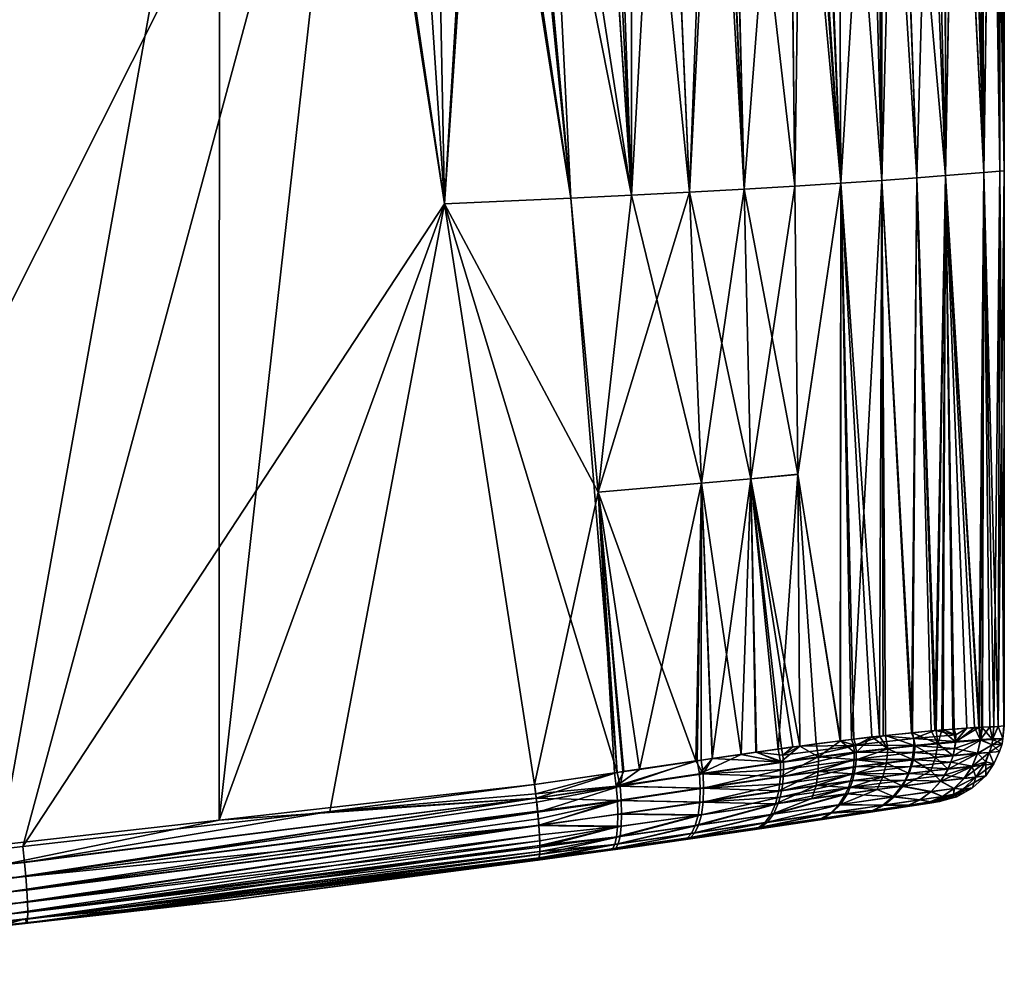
# Model space of a CAD drawing. Extents: x -0.094 to 0.094, y -0.18 to -0.001.
# Tile 253 of 256: x 0.068 to 0.094, y -0.053 to -0.028. Entities that reach past the tile are written whole.
import ezdxf

# ---------------------------------------------------------------- set-up
doc = ezdxf.new("R2010")
doc.units = 0
doc.layers.add('mesh', color=7, linetype='CONTINUOUS')

msp = doc.modelspace()

# ---------------------------------------------------------------- meshes
at = {"layer": 'mesh'}
mesh = msp.add_polyface(dxfattribs=at)
corners = [(0.050625, -0.017669, 0.022711), (0.027395, -0.027569, 0.023719), (0.048432, -0.017669, 0.022797), (0.029689, -0.033972, 0.023646), (0.02869, -0.03063, 0.023678), (0.050623, -0.05148, 0.022677), (0.030376, -0.038071, 0.023623), (0.039463, -0.052211, -0.018786), (0.046936, -0.017669, -0.018534), (0.038002, -0.017669, -0.018852), (0.053088, -0.051319, -0.018192), (0.053515, -0.051271, -0.01816), (0.067485, -0.049695, -0.017112), (0.073228, -0.017669, -0.016723), (0.065128, -0.016669, -0.007684), (0.062909, -0.016669, -0.004793), (0.046884, -0.016669, -0.017535), (0.048209, -0.016669, 0.021843), (0.065128, -0.016669, 0.012061), (0.04838, -0.016669, 0.021831), (0.019704, -0.016669, 0.02292), (0.062909, -0.016669, 0.00917), (0.061514, -0.016669, 0.005802), (0.017121, -0.016669, 0.023181), (0.016526, -0.016669, 0.023241), (0.061038, -0.016669, 0.002189), (0, -0.016669, -0.018774), (0.061514, -0.016669, -0.001425), (0.01705, -0.016669, -0.018597), (0.019709, -0.016696, 0.023152), (0.048396, -0.016715, 0.022132), (0.048405, -0.016784, 0.022299), (0.048433, -0.017495, 0.022817), (0.076705, -0.016791, 0.020322), (0.048413, -0.016885, 0.022453), (0.048387, -0.016677, 0.021958), (0.019725, -0.017436, 0.023885), (0.04843, -0.017325, 0.022771), (0.046935, -0.017487, -0.018517), (0.046927, -0.017122, -0.018371), (0.017066, -0.017125, -0.019429), (0.046932, -0.017301, -0.018464), (0.076745, -0.017309, -0.016413), (0.060317, -0.001169, -0.000875), (0.06, -0.001492, -0.000941), (0.06, -0.002169, -0.003379), (0.060317, -0.001169, 0.005252), (0.06, -0.001492, 0.005318), (0.06, -0.001169, 0.002189), (0.06, -0.002169, 0.007756), (0.060317, -0.016169, -0.000875), (0.06, -0.015846, -0.000941), (0.06, -0.016169, 0.002189), (0.06, -0.01583, 0.005397), (0.06, -0.015169, 0.007756), (0.06, -0.015169, -0.003379), (0.076751, -0.017669, 0.020857), (0.060159, -0.050649, 0.022123), (0.009689, -0.016675, 0.025426), (0.076676, -0.016677, 0.019986), (0.076696, -0.016732, 0.02021), (0.076736, -0.017122, 0.020686), (0.048426, -0.017151, 0.022687), (0.04842, -0.016998, 0.022574), (0.076729, -0.017006, 0.020607), (0.076745, -0.017328, 0.02079), (0.019707, -0.016684, 0.023044), (0.019717, -0.01689, 0.023537), (0.01972, -0.016986, 0.023641), (0.019726, -0.017537, 0.023911), (0.076726, -0.016965, -0.016185), (0.046921, -0.016962, -0.018241), (0.046912, -0.016832, -0.018082), (0.046903, -0.016739, -0.017903), (0.076681, -0.016689, -0.015657), (0.046893, -0.016686, -0.017717), (0.076704, -0.016777, -0.015935), (0.017061, -0.016837, -0.019141), (0.017057, -0.016744, -0.018963), (0.017069, -0.017487, -0.019576), (0.017054, -0.016689, -0.018778), (0.017064, -0.016966, -0.019299), (0.076736, -0.017095, -0.0163)]
mesh.append_faces([[corners[k] for k in face] for face in [(0, 1, 2, 2), (3, 4, 0, 0), (5, 6, 0, 0), (7, 8, 9, 9), (10, 11, 8, 8), (12, 13, 8, 8), (14, 15, 16, 16), (17, 18, 19, 19), (20, 21, 17, 17), (20, 22, 21, 21), (23, 24, 22, 22), (25, 26, 27, 27), (27, 16, 15, 15), (27, 28, 16, 16), (29, 30, 31, 31), (2, 32, 0, 0), (33, 34, 31, 31), (19, 35, 17, 17), (32, 36, 37, 37), (38, 9, 8, 8), (39, 40, 41, 41), (38, 42, 41, 41), (43, 44, 45, 45), (46, 47, 48, 48), (46, 49, 47, 47), (50, 51, 52, 52), (47, 53, 48, 48), (47, 54, 53, 53), (49, 54, 47, 47), (44, 55, 45, 45), (44, 51, 55, 55), (48, 51, 44, 44), (48, 52, 51, 51), (53, 52, 48, 48), (56, 57, 0, 0), (22, 58, 25, 25), (59, 30, 35, 35), (60, 31, 30, 30), (61, 62, 63, 63), (34, 64, 63, 63), (65, 32, 37, 37), (19, 59, 35, 35), (66, 35, 30, 30), (66, 17, 35, 35), (34, 67, 31, 31), (63, 67, 34, 34), (62, 68, 63, 63), (61, 37, 62, 62), (2, 69, 32, 32), (70, 71, 39, 39), (71, 70, 72, 72), (73, 74, 75, 75), (72, 76, 73, 73), (72, 77, 71, 71), (73, 77, 72, 72), (75, 78, 73, 73), (79, 38, 41, 41), (80, 75, 16, 16), (71, 81, 39, 39), (41, 82, 39, 39)]])
mesh = msp.add_polyface(dxfattribs=at)
corners = [(0.073224, -0.049048, -0.016682), (0.076751, -0.017669, -0.01648), (0.073228, -0.017669, -0.016723), (0.079116, -0.032945, -0.016271), (0.076714, -0.016843, 0.020423), (0.048413, -0.016885, 0.022453), (0.076705, -0.016791, 0.020322), (0.046935, -0.017487, -0.018517), (0.046936, -0.017669, -0.018534), (0.07686, -0.017669, -0.016469), (0.078815, -0.01766, -0.016178), (0.080023, -0.01765, -0.015837), (0.080035, -0.016823, 0.019793), (0.080078, -0.016949, 0.019947), (0.080033, -0.017477, -0.015874), (0.07833, -0.017488, -0.016252), (0.078321, -0.017301, -0.016199), (0.080019, -0.017291, -0.01582), (0.078305, -0.01712, -0.016107), (0.079116, -0.032946, 0.020649), (0.068085, -0.049744, 0.021521), (0.076751, -0.017669, 0.020857), (0.048433, -0.017495, 0.022817), (0.076749, -0.017496, 0.020837), (0.050625, -0.017669, 0.022711), (0.076696, -0.016732, 0.02021), (0.048396, -0.016715, 0.022132), (0.076676, -0.016677, 0.019986), (0.048405, -0.016784, 0.022299), (0.04842, -0.016998, 0.022574), (0.076729, -0.017006, 0.020607), (0.076736, -0.017122, 0.020686), (0.076745, -0.017328, 0.02079), (0.04843, -0.017325, 0.022771), (0.078104, -0.017658, 0.020691), (0.08015, -0.017643, 0.020202), (0.046903, -0.016739, -0.017903), (0.076704, -0.016777, -0.015935), (0.076681, -0.016689, -0.015657), (0.076726, -0.016965, -0.016185), (0.046912, -0.016832, -0.018082), (0.07675, -0.017537, -0.016471), (0.046884, -0.016669, -0.017535), (0.046893, -0.016686, -0.017717), (0.046927, -0.017122, -0.018371), (0.076736, -0.017095, -0.0163), (0.046932, -0.017301, -0.018464), (0.076745, -0.017309, -0.016413), (0.080154, -0.017463, 0.020222), (0.080113, -0.017104, 0.020074), (0.080139, -0.017279, 0.020166), (0.079987, -0.016734, 0.019621), (0.079937, -0.016684, 0.019443), (0.079355, -0.016669, -0.015039), (0.079823, -0.016684, -0.015094), (0.079872, -0.016736, -0.015274), (0.07996, -0.016955, -0.015603), (0.079994, -0.017113, -0.015729), (0.079918, -0.016827, -0.015448)]
mesh.append_faces([[corners[k] for k in face] for face in [(0, 1, 2, 2), (3, 1, 0, 0), (4, 5, 6, 6), (7, 8, 2, 2), (9, 1, 3, 3), (3, 10, 9, 9), (3, 11, 10, 10), (12, 4, 6, 6), (12, 13, 4, 4), (14, 15, 10, 10), (14, 16, 15, 15), (17, 18, 16, 16), (19, 20, 21, 21), (22, 23, 21, 21), (24, 22, 21, 21), (25, 26, 27, 27), (6, 28, 25, 25), (29, 30, 31, 31), (4, 30, 5, 5), (23, 22, 32, 32), (31, 32, 33, 33), (19, 21, 34, 34), (35, 19, 34, 34), (36, 37, 38, 38), (39, 37, 40, 40), (2, 1, 41, 41), (42, 43, 38, 38), (44, 45, 39, 39), (46, 47, 45, 45), (7, 41, 47, 47), (2, 41, 7, 7), (13, 30, 4, 4), (34, 21, 35, 35), (21, 23, 35, 35), (48, 32, 31, 31), (23, 32, 48, 48), (49, 31, 30, 30), (50, 48, 31, 31), (49, 30, 13, 13), (12, 6, 25, 25), (51, 12, 25, 25), (52, 25, 27, 27), (52, 51, 25, 25), (41, 1, 9, 9), (53, 38, 54, 54), (38, 37, 55, 55), (56, 37, 39, 39), (39, 45, 18, 18), (45, 16, 18, 18), (47, 16, 45, 45), (16, 41, 15, 15), (47, 41, 16, 16), (54, 38, 55, 55), (10, 41, 9, 9), (10, 15, 41, 41), (57, 39, 18, 18), (56, 39, 57, 57), (58, 37, 56, 56), (58, 55, 37, 37)]])
mesh = msp.add_polyface(dxfattribs=at)
corners = [(0.083128, -0.040475, 0.020056), (0.079116, -0.032946, 0.020649), (0.082418, -0.032796, 0.020032), (0.081465, -0.048119, 0.020441), (0.081013, -0.017636, 0.019972), (0.083008, -0.017623, 0.019158), (0.084002, -0.032719, 0.01948), (0.080878, -0.017637, 0.020027), (0.084002, -0.032718, -0.015103), (0.081661, -0.017635, -0.015375), (0.082418, -0.032795, -0.015655), (0.083001, -0.017625, -0.014768), (0.080023, -0.01765, -0.015837), (0.079116, -0.032945, -0.016271), (0.081005, -0.017641, -0.01556), (0.08363, -0.047803, -0.015596), (0.083128, -0.040475, -0.015679), (0.079937, -0.016684, 0.019443), (0.083031, -0.016683, 0.01826), (0.083111, -0.016733, 0.018423), (0.083189, -0.016819, 0.018581), (0.080035, -0.016823, 0.019793), (0.079987, -0.016734, 0.019621), (0.08326, -0.016941, 0.018724), (0.080078, -0.016949, 0.019947), (0.078815, -0.01766, -0.016178), (0.080033, -0.017477, -0.015874), (0.081689, -0.017463, -0.015342), (0.08328, -0.017623, -0.014641), (0.083287, -0.017452, -0.014657), (0.079823, -0.016684, -0.015094), (0.083015, -0.016734, -0.014097), (0.082934, -0.016684, -0.013932), (0.079872, -0.016736, -0.015274), (0.083092, -0.016822, -0.014256), (0.081669, -0.01728, -0.015288), (0.083261, -0.017271, -0.014604), (0.081636, -0.017105, -0.015199), (0.079994, -0.017113, -0.015729), (0.07996, -0.016955, -0.015603), (0.080019, -0.017291, -0.01582), (0.078321, -0.017301, -0.016199), (0.078305, -0.01712, -0.016107), (0.083219, -0.017099, -0.014518), (0.083162, -0.016945, -0.0144), (0.079918, -0.016827, -0.015448), (0.08015, -0.017643, 0.020202), (0.083458, -0.01762, 0.018975), (0.076749, -0.017496, 0.020837), (0.080154, -0.017463, 0.020222), (0.080139, -0.017279, 0.020166), (0.076736, -0.017122, 0.020686), (0.080113, -0.017104, 0.020074), (0.083387, -0.017444, 0.018983), (0.083361, -0.017264, 0.018929), (0.083318, -0.017093, 0.018842)]
mesh.append_faces([[corners[k] for k in face] for face in [(0, 1, 2, 2), (0, 3, 1, 1), (4, 5, 6, 6), (2, 6, 0, 0), (2, 4, 6, 6), (7, 4, 2, 2), (8, 9, 10, 10), (8, 11, 9, 9), (10, 12, 13, 13), (10, 14, 12, 12), (9, 14, 10, 10), (15, 10, 13, 13), (16, 8, 10, 10), (17, 18, 19, 19), (20, 21, 22, 22), (20, 23, 21, 21), (23, 24, 21, 21), (19, 22, 17, 17), (19, 20, 22, 22), (25, 12, 26, 26), (14, 9, 27, 27), (11, 28, 29, 29), (30, 31, 32, 32), (31, 33, 34, 34), (30, 33, 31, 31), (35, 36, 37, 37), (35, 29, 36, 36), (27, 29, 35, 35), (27, 11, 29, 29), (9, 11, 27, 27), (38, 37, 39, 39), (38, 35, 37, 37), (40, 35, 38, 38), (40, 27, 35, 35), (26, 27, 40, 40), (26, 14, 27, 27), (12, 14, 26, 26), (40, 41, 26, 26), (38, 42, 40, 40), (43, 37, 36, 36), (44, 37, 43, 43), (44, 39, 37, 37), (45, 39, 44, 44), (45, 34, 33, 33), (44, 34, 45, 45), (2, 46, 7, 7), (2, 1, 46, 46), (47, 4, 7, 7), (47, 5, 4, 4), (46, 48, 49, 49), (50, 51, 52, 52), (46, 47, 7, 7), (49, 47, 46, 46), (49, 53, 47, 47), (50, 53, 49, 49), (50, 54, 53, 53), (52, 54, 50, 50), (23, 52, 24, 24), (55, 52, 23, 23), (55, 54, 52, 52)]])
mesh = msp.add_polyface(dxfattribs=at)
corners = [(0.088273, -0.032482, 0.016915), (0.086946, -0.032562, 0.017916), (0.086568, -0.017606, 0.016964), (0.085517, -0.032641, 0.018773), (0.086086, -0.017608, 0.017381), (0.084856, -0.017614, 0.018127), (0.084002, -0.032719, 0.01948), (0.08948, -0.032404, 0.015778), (0.088879, -0.017602, 0.014831), (0.089406, -0.017602, 0.014197), (0.088483, -0.017601, 0.015309), (0.088098, -0.017602, 0.015642), (0.088349, -0.040013, 0.017545), (0.087123, -0.04013, 0.018381), (0.085834, -0.040246, 0.019072), (0.083128, -0.040475, 0.020056), (0.08948, -0.032403, -0.011401), (0.088835, -0.017602, -0.010506), (0.088396, -0.017602, -0.011021), (0.089415, -0.017602, -0.009826), (0.086946, -0.03256, -0.013539), (0.088106, -0.017602, -0.011273), (0.086581, -0.017607, -0.012602), (0.088273, -0.032481, -0.012538), (0.084011, -0.017618, -0.01431), (0.085517, -0.03264, -0.014396), (0.084864, -0.017614, -0.013765), (0.084002, -0.032718, -0.015103), (0.08328, -0.017623, -0.014641), (0.083001, -0.017625, -0.014768), (0.088349, -0.040012, -0.013168), (0.089455, -0.046982, -0.012857), (0.085834, -0.040246, -0.014695), (0.083128, -0.040475, -0.015679), (0.087123, -0.040129, -0.014003), (0.088889, -0.017426, 0.014838), (0.08482, -0.017445, -0.013818), (0.083287, -0.017452, -0.014657), (0.088844, -0.017434, -0.010513), (0.086268, -0.017439, -0.012839), (0.086325, -0.017607, 0.017175), (0.083458, -0.01762, 0.018975), (0.083008, -0.017623, 0.019158), (0.086306, -0.017607, -0.012842), (0.086324, -0.017431, 0.017172), (0.083387, -0.017444, 0.018983)]
mesh.append_faces([[corners[k] for k in face] for face in [(0, 1, 2, 2), (3, 4, 1, 1), (3, 5, 4, 4), (6, 5, 3, 3), (7, 8, 9, 9), (7, 10, 8, 8), (0, 10, 7, 7), (0, 11, 10, 10), (2, 11, 0, 0), (12, 0, 7, 7), (13, 0, 12, 12), (13, 1, 0, 0), (14, 1, 13, 13), (14, 3, 1, 1), (15, 3, 14, 14), (15, 6, 3, 3), (16, 17, 18, 18), (16, 19, 17, 17), (20, 21, 22, 22), (23, 21, 20, 20), (24, 25, 26, 26), (24, 27, 25, 25), (28, 27, 24, 24), (28, 29, 27, 27), (30, 31, 16, 16), (32, 27, 33, 33), (32, 25, 27, 27), (34, 25, 32, 32), (34, 20, 25, 25), (30, 20, 34, 34), (30, 23, 20, 20), (16, 23, 30, 30), (16, 21, 23, 23), (18, 21, 16, 16), (10, 35, 8, 8), (10, 11, 35, 35), (35, 9, 8, 8), (36, 24, 26, 26), (37, 24, 36, 36), (37, 28, 24, 24), (38, 18, 17, 17), (38, 21, 18, 18), (39, 22, 21, 21), (17, 19, 38, 38), (1, 40, 2, 2), (1, 4, 40, 40), (6, 41, 5, 5), (42, 41, 6, 6), (20, 22, 43, 43), (43, 25, 20, 20), (26, 25, 43, 43), (40, 44, 2, 2), (40, 4, 5, 5), (41, 40, 5, 5), (45, 40, 41, 41), (45, 44, 40, 40), (11, 2, 44, 44), (36, 26, 43, 43), (43, 22, 39, 39), (39, 36, 43, 43)]])
mesh = msp.add_polyface(dxfattribs=at)
corners = [(0.093479, -0.046609, 0.008541), (0.093215, -0.032123, 0.008576), (0.093633, -0.032092, 0.005381), (0.093085, -0.046627, 0.010749), (0.092216, -0.032204, 0.01168), (0.08948, -0.032404, 0.015778), (0.090387, -0.017603, 0.013013), (0.090549, -0.03233, 0.014517), (0.089406, -0.017602, 0.014197), (0.091465, -0.032263, 0.013144), (0.091871, -0.017612, 0.010497), (0.090942, -0.017606, 0.012073), (0.09056, -0.017604, 0.012721), (0.092866, -0.01763, 0.008011), (0.093023, -0.017636, 0.00733), (0.092483, -0.017623, 0.008966), (0.092204, -0.017618, 0.009665), (0.093531, -0.017655, 0.005142), (0.093621, -0.017661, 0.003926), (0.093415, -0.017651, 0.005644), (0.093149, -0.017641, 0.00679), (0.092216, -0.032203, -0.007303), (0.092191, -0.017618, -0.005282), (0.091657, -0.01761, -0.006545), (0.093145, -0.017641, -0.002411), (0.092789, -0.017627, -0.003867), (0.093215, -0.032122, -0.004199), (0.090549, -0.032329, -0.010139), (0.089415, -0.017602, -0.009826), (0.08948, -0.032403, -0.011401), (0.090164, -0.017602, -0.008947), (0.090545, -0.017604, -0.008334), (0.091465, -0.032261, -0.008767), (0.091969, -0.046709, -0.009648), (0.093099, -0.046626, -0.006355), (0.093592, -0.0466, -0.002064), (0.093633, -0.032091, -0.001004), (0.091808, -0.017435, 0.010566), (0.092503, -0.017444, 0.008975), (0.093042, -0.017456, 0.007335), (0.093657, -0.017481, 0.003929), (0.093426, -0.01747, 0.005649), (0.088844, -0.017434, -0.010513), (0.09375, -0.032083, 0.002189), (0.09375, -0.017669, 0.002189), (0.093589, -0.046601, 0.006442), (0.093501, -0.017654, -0.000957), (0.093425, -0.017651, -0.001266), (0.092474, -0.017623, -0.004613), (0.090922, -0.017606, -0.007728), (0.093738, -0.04659, 0.000669), (0.093731, -0.017494, 0.002189), (0.093429, -0.017478, -0.001269), (0.092496, -0.017452, -0.004623)]
mesh.append_faces([[corners[k] for k in face] for face in [(0, 1, 2, 2), (1, 3, 4, 4), (5, 6, 7, 7), (8, 6, 5, 5), (9, 10, 4, 4), (9, 11, 10, 10), (7, 11, 9, 9), (7, 12, 11, 11), (6, 12, 7, 7), (1, 13, 14, 14), (1, 15, 13, 13), (4, 15, 1, 1), (4, 16, 15, 15), (10, 16, 4, 4), (2, 17, 18, 18), (2, 19, 17, 17), (1, 19, 2, 2), (1, 20, 19, 19), (14, 20, 1, 1), (21, 22, 23, 23), (24, 25, 26, 26), (27, 28, 29, 29), (27, 30, 28, 28), (31, 30, 27, 27), (27, 32, 31, 31), (32, 33, 21, 21), (21, 34, 26, 26), (35, 36, 26, 26), (37, 10, 11, 11), (37, 16, 10, 10), (38, 15, 16, 16), (39, 14, 13, 13), (39, 20, 14, 14), (17, 40, 18, 18), (19, 41, 17, 17), (42, 30, 31, 31), (42, 28, 30, 30), (43, 18, 44, 44), (43, 2, 18, 18), (43, 45, 2, 2), (46, 43, 44, 44), (46, 36, 43, 43), (47, 36, 46, 46), (47, 26, 36, 36), (24, 26, 47, 47), (21, 48, 22, 22), (26, 48, 21, 21), (26, 25, 48, 48), (49, 21, 23, 23), (49, 32, 21, 21), (31, 32, 49, 49), (50, 43, 36, 36), (18, 51, 44, 44), (49, 23, 22, 22), (25, 24, 48, 48), (46, 52, 47, 47), (44, 52, 46, 46), (24, 47, 48, 48), (48, 49, 22, 22), (53, 49, 48, 48)]])
mesh = msp.add_polyface(dxfattribs=at)
corners = [(0.079116, -0.032946, 0.020649), (0.076117, -0.048827, 0.020911), (0.068085, -0.049744, 0.021521), (0.081465, -0.048119, 0.020441), (0.081497, -0.048363, 0.020423), (0.068132, -0.050156, 0.02152), (0.060159, -0.050649, 0.022123), (0.081556, -0.0501, -0.014072), (0.083427, -0.049839, 0.018121), (0.083512, -0.049827, -0.013721), (0.081556, -0.0501, 0.01845), (0.073224, -0.049048, -0.016682), (0.081465, -0.048119, -0.016064), (0.079116, -0.032945, -0.016271), (0.073228, -0.017669, -0.016723), (0.067485, -0.049695, -0.017112), (0.083554, -0.047819, 0.020092), (0.083128, -0.040475, 0.020056), (0.083602, -0.048164, 0.020097), (0.08159, -0.050041, 0.018912), (0.083562, -0.049684, 0.018883), (0.083502, -0.049799, 0.018516), (0.081607, -0.049871, 0.019358), (0.083608, -0.04949, 0.019237), (0.06755, -0.050223, -0.017187), (0.08363, -0.047803, -0.015596), (0.076751, -0.017669, 0.020857), (0.081509, -0.048475, 0.020394), (0.068166, -0.050524, 0.021411), (0.081548, -0.048815, 0.020306), (0.081581, -0.049189, 0.020108), (0.081605, -0.04959, 0.019766), (0.068209, -0.051196, 0.020966), (0.081606, -0.049757, 0.019524), (0.068214, -0.051454, 0.020648), (0.081582, -0.050054, 0.018809), (0.083637, -0.049224, 0.019552), (0.083645, -0.048899, 0.019809), (0.083632, -0.048538, 0.019992), (0.0816, -0.049944, 0.019167), (0.08151, -0.048476, -0.016017), (0.081523, -0.048579, -0.016004), (0.067584, -0.050591, -0.017078), (0.081549, -0.04884, -0.015905), (0.067632, -0.051521, -0.016315), (0.081608, -0.049714, -0.015235), (0.081598, -0.049436, -0.015544), (0.06761, -0.050946, -0.016892), (0.081567, -0.049016, -0.015838), (0.08158, -0.049187, -0.015718), (0.083732, -0.049213, -0.015155), (0.081578, -0.050076, -0.014358), (0.083592, -0.049785, -0.01413), (0.083731, -0.048534, -0.015592), (0.083654, -0.049669, -0.014493), (0.083702, -0.048164, -0.015699), (0.081602, -0.04995, -0.014812), (0.083702, -0.049477, -0.014842)]
mesh.append_faces([[corners[k] for k in face] for face in [(0, 1, 2, 2), (3, 1, 0, 0), (3, 4, 1, 1), (2, 1, 5, 5), (6, 2, 5, 5), (7, 8, 9, 9), (7, 10, 8, 8), (11, 12, 13, 13), (11, 14, 15, 15), (16, 3, 17, 17), (4, 16, 18, 18), (3, 16, 4, 4), (19, 20, 21, 21), (20, 22, 23, 23), (24, 11, 15, 15), (25, 13, 12, 12), (26, 2, 6, 6), (1, 4, 27, 27), (28, 29, 30, 30), (28, 27, 29, 29), (5, 27, 28, 28), (5, 1, 27, 27), (31, 32, 30, 30), (33, 34, 31, 31), (35, 8, 10, 10), (35, 21, 8, 8), (35, 19, 21, 21), (22, 33, 23, 23), (36, 31, 30, 30), (33, 31, 36, 36), (30, 37, 36, 36), (30, 38, 37, 37), (29, 38, 30, 30), (27, 38, 29, 29), (27, 18, 38, 38), (4, 18, 27, 27), (19, 39, 20, 20), (23, 33, 36, 36), (39, 22, 20, 20), (40, 12, 11, 11), (41, 42, 43, 43), (24, 40, 11, 11), (42, 40, 24, 24), (41, 40, 42, 42), (44, 45, 46, 46), (47, 48, 43, 43), (47, 49, 48, 48), (49, 46, 50, 50), (9, 51, 7, 7), (9, 52, 51, 51), (48, 49, 53, 53), (52, 54, 51, 51), (55, 41, 43, 43), (55, 40, 41, 41), (12, 40, 25, 25), (43, 48, 53, 53), (54, 56, 51, 51), (57, 45, 56, 56), (46, 45, 50, 50)]])
mesh = msp.add_polyface(dxfattribs=at)
corners = [(0.093479, -0.046609, 0.008541), (0.093633, -0.032092, 0.005381), (0.093589, -0.046601, 0.006442), (0.09337, -0.046611, 0.009483), (0.093215, -0.032123, 0.008576), (0.092216, -0.032204, 0.01168), (0.092767, -0.046644, 0.012167), (0.092436, -0.046671, 0.012967), (0.093085, -0.046627, 0.010749), (0.093177, -0.046622, 0.010339), (0.09193, -0.046711, 0.01419), (0.091465, -0.032263, 0.013144), (0.092153, -0.046693, 0.013651), (0.090549, -0.03233, 0.014517), (0.090579, -0.046844, 0.016205), (0.089757, -0.046944, 0.016977), (0.089465, -0.04698, 0.017252), (0.08948, -0.032404, 0.015778), (0.093127, -0.046948, 0.010748), (0.092482, -0.046821, 0.012976), (0.091386, -0.04692, 0.01512), (0.092473, -0.046998, 0.012963), (0.093099, -0.046626, -0.006355), (0.093129, -0.046961, -0.006348), (0.093167, -0.046623, -0.005963), (0.092009, -0.047054, -0.009637), (0.091969, -0.046709, -0.009648), (0.091835, -0.046719, -0.009991), (0.092121, -0.046697, -0.009261), (0.092482, -0.047011, -0.008558), (0.092401, -0.046675, -0.008546), (0.092973, -0.046631, -0.007087), (0.08948, -0.032403, -0.011401), (0.089455, -0.046982, -0.012857), (0.089815, -0.046937, -0.012554), (0.090549, -0.032329, -0.010139), (0.090487, -0.046856, -0.011875), (0.090641, -0.046841, -0.011661), (0.090282, -0.046877, -0.012162), (0.092216, -0.032203, -0.007303), (0.091465, -0.032261, -0.008767), (0.093215, -0.032122, -0.004199), (0.09348, -0.046609, -0.00416), (0.093592, -0.0466, -0.002064), (0.093738, -0.04659, 0.000669), (0.093633, -0.032091, -0.001004), (0.09375, -0.032083, 0.002189), (0.09375, -0.046589, 0.002189), (0.093737, -0.04659, 0.003615), (0.091324, -0.046771, 0.015094), (0.093445, -0.04693, 0.008533), (0.093711, -0.046918, 0.002189), (0.093444, -0.046941, -0.004152), (0.091354, -0.046768, -0.010663)]
mesh.append_faces([[corners[k] for k in face] for face in [(0, 1, 2, 2), (3, 4, 0, 0), (5, 6, 7, 7), (5, 8, 6, 6), (4, 9, 8, 8), (3, 9, 4, 4), (5, 10, 11, 11), (5, 12, 10, 10), (7, 12, 5, 5), (13, 14, 15, 15), (15, 16, 17, 17), (17, 13, 15, 15), (18, 8, 9, 9), (19, 7, 6, 6), (12, 7, 19, 19), (3, 18, 9, 9), (19, 10, 12, 12), (19, 20, 10, 10), (6, 8, 21, 21), (22, 23, 24, 24), (25, 26, 27, 27), (25, 28, 26, 26), (29, 30, 28, 28), (31, 30, 29, 29), (22, 31, 23, 23), (32, 33, 34, 34), (35, 36, 37, 37), (32, 36, 35, 35), (32, 38, 36, 36), (34, 38, 32, 32), (39, 28, 30, 30), (39, 26, 28, 28), (40, 27, 26, 26), (41, 24, 42, 42), (41, 22, 24, 24), (39, 31, 22, 22), (30, 31, 39, 39), (43, 41, 42, 42), (44, 45, 43, 43), (46, 47, 48, 48), (13, 49, 14, 14), (11, 49, 13, 13), (10, 49, 11, 11), (48, 2, 46, 46), (10, 20, 49, 49), (0, 50, 3, 3), (51, 48, 47, 47), (51, 2, 48, 48), (50, 2, 51, 51), (0, 2, 50, 50), (43, 42, 52, 52), (51, 47, 44, 44), (44, 43, 51, 51), (24, 52, 42, 42), (25, 27, 53, 53), (35, 53, 40, 40), (35, 37, 53, 53), (53, 27, 40, 40), (44, 47, 46, 46)]])
mesh = msp.add_polyface(dxfattribs=at)
corners = [(0.087835, -0.047197, 0.018448), (0.088349, -0.040013, 0.017545), (0.088401, -0.047118, 0.018106), (0.087123, -0.04013, 0.018381), (0.087271, -0.047276, 0.018788), (0.086868, -0.047333, 0.019031), (0.085834, -0.040246, 0.019072), (0.086116, -0.047443, 0.0193), (0.085719, -0.047502, 0.019442), (0.08948, -0.032404, 0.015778), (0.089465, -0.04698, 0.017252), (0.087897, -0.047535, 0.018467), (0.08578, -0.047842, 0.019479), (0.089824, -0.047466, 0.016966), (0.088886, -0.047777, 0.017706), (0.088895, -0.047398, 0.017793), (0.089777, -0.047842, 0.016857), (0.088827, -0.048148, 0.017557), (0.087855, -0.048286, 0.018216), (0.087897, -0.047914, 0.018376), (0.085798, -0.048219, 0.019379), (0.089824, -0.047845, -0.012428), (0.087927, -0.048282, -0.013788), (0.089778, -0.048025, -0.012353), (0.087955, -0.048101, -0.013876), (0.087971, -0.047915, -0.013948), (0.089856, -0.047659, -0.01249), (0.089872, -0.047104, -0.012592), (0.087959, -0.047356, -0.014063), (0.087973, -0.04754, -0.01404), (0.088402, -0.047116, -0.01374), (0.088221, -0.047138, -0.013891), (0.089455, -0.046982, -0.012857), (0.085872, -0.047843, -0.015065), (0.085825, -0.047483, -0.015082), (0.085685, -0.047503, -0.015152), (0.086115, -0.047441, -0.014938), (0.087256, -0.047277, -0.014371), (0.087923, -0.047181, -0.01404), (0.087977, -0.047727, -0.014002), (0.089879, -0.047287, -0.012571), (0.085887, -0.048217, -0.014964), (0.087889, -0.048455, -0.013684), (0.089719, -0.048198, -0.012265), (0.089874, -0.047473, -0.012537), (0.087123, -0.040129, -0.014003), (0.085834, -0.040246, -0.014695), (0.088349, -0.040012, -0.013168), (0.088835, -0.047057, 0.017844)]
mesh.append_faces([[corners[k] for k in face] for face in [(0, 1, 2, 2), (0, 3, 1, 1), (4, 3, 0, 0), (5, 3, 4, 4), (5, 6, 3, 3), (7, 6, 5, 5), (7, 8, 6, 6), (1, 9, 10, 10), (4, 0, 11, 11), (12, 7, 5, 5), (13, 14, 15, 15), (16, 17, 14, 14), (18, 14, 17, 17), (19, 14, 18, 18), (19, 15, 14, 14), (11, 15, 19, 19), (11, 2, 15, 15), (0, 2, 11, 11), (12, 8, 7, 7), (11, 5, 4, 4), (11, 12, 5, 5), (19, 12, 11, 11), (19, 20, 12, 12), (18, 20, 19, 19), (21, 22, 23, 23), (24, 22, 21, 21), (25, 24, 26, 26), (27, 28, 29, 29), (28, 30, 31, 31), (27, 30, 28, 28), (27, 32, 30, 30), (33, 34, 35, 35), (33, 36, 34, 34), (29, 36, 33, 33), (29, 37, 36, 36), (28, 37, 29, 29), (28, 38, 37, 37), (31, 38, 28, 28), (29, 39, 40, 40), (33, 39, 29, 29), (33, 41, 39, 39), (23, 42, 43, 43), (22, 42, 23, 23), (25, 41, 24, 24), (25, 39, 41, 41), (44, 39, 25, 25), (44, 40, 39, 39), (45, 37, 38, 38), (45, 36, 37, 37), (46, 36, 45, 45), (46, 34, 36, 36), (35, 34, 46, 46), (47, 30, 32, 32), (45, 30, 47, 47), (45, 31, 30, 30), (38, 31, 45, 45), (1, 48, 2, 2), (10, 48, 1, 1), (15, 48, 10, 10), (2, 48, 15, 15)]])
mesh = msp.add_polyface(dxfattribs=at)
corners = [(0.088698, -0.049076, 0.015533), (0.08437, -0.049708, -0.013567), (0.083976, -0.049763, -0.013637), (0.085326, -0.04957, 0.017584), (0.086372, -0.04942, 0.017195), (0.084284, -0.04972, 0.017971), (0.083976, -0.049763, 0.018025), (0.083512, -0.049827, -0.013721), (0.083427, -0.049839, 0.018121), (0.083128, -0.040475, 0.020056), (0.083798, -0.047783, 0.020051), (0.083554, -0.047819, 0.020092), (0.084209, -0.047724, 0.019982), (0.085834, -0.040246, 0.019072), (0.085719, -0.047502, 0.019442), (0.083502, -0.049799, 0.018516), (0.085459, -0.04952, 0.017962), (0.083602, -0.048164, 0.020097), (0.083562, -0.049684, 0.018883), (0.085669, -0.049194, 0.018655), (0.085572, -0.049397, 0.018315), (0.08578, -0.047842, 0.019479), (0.085798, -0.048219, 0.019379), (0.083632, -0.048538, 0.019992), (0.085785, -0.048586, 0.019204), (0.083645, -0.048899, 0.019809), (0.085742, -0.048919, 0.018958), (0.083637, -0.049224, 0.019552), (0.083608, -0.04949, 0.019237), (0.085874, -0.04858, -0.01479), (0.085887, -0.048217, -0.014964), (0.083731, -0.048534, -0.015592), (0.085403, -0.049559, -0.013177), (0.085542, -0.049507, -0.013562), (0.083592, -0.049785, -0.01413), (0.083742, -0.048891, -0.015409), (0.085829, -0.048909, -0.014546), (0.083702, -0.048164, -0.015699), (0.083774, -0.047782, -0.015565), (0.08363, -0.047803, -0.015596), (0.085685, -0.047503, -0.015152), (0.085872, -0.047843, -0.015065), (0.083732, -0.049213, -0.015155), (0.085656, -0.049383, -0.013911), (0.085754, -0.049182, -0.014246), (0.083702, -0.049477, -0.014842), (0.083654, -0.049669, -0.014493), (0.081602, -0.04995, -0.014812), (0.083128, -0.040475, -0.015679), (0.085834, -0.040246, -0.014695), (0.082418, -0.032795, -0.015655), (0.08158, -0.049187, -0.015718), (0.08151, -0.048476, -0.016017), (0.081549, -0.04884, -0.015905), (0.081608, -0.049714, -0.015235)]
mesh.append_faces([[corners[k] for k in face] for face in [(0, 1, 2, 2), (3, 4, 2, 2), (2, 5, 3, 3), (2, 6, 5, 5), (7, 6, 2, 2), (7, 8, 6, 6), (9, 10, 11, 11), (9, 12, 10, 10), (13, 12, 9, 9), (13, 14, 12, 12), (15, 6, 8, 8), (15, 5, 6, 6), (16, 5, 15, 15), (16, 3, 5, 5), (4, 3, 16, 16), (17, 12, 14, 14), (17, 10, 12, 12), (11, 10, 17, 17), (18, 19, 20, 20), (15, 20, 16, 16), (15, 18, 20, 20), (21, 17, 14, 14), (22, 17, 21, 21), (22, 23, 17, 17), (24, 23, 22, 22), (24, 25, 23, 23), (26, 25, 24, 24), (26, 27, 25, 25), (28, 27, 26, 26), (19, 28, 26, 26), (18, 28, 19, 19), (29, 30, 31, 31), (1, 32, 33, 33), (2, 34, 7, 7), (2, 1, 34, 34), (29, 35, 36, 36), (31, 35, 29, 29), (37, 38, 39, 39), (37, 40, 38, 38), (41, 40, 37, 37), (35, 42, 36, 36), (33, 34, 1, 1), (33, 43, 34, 34), (44, 45, 46, 46), (43, 46, 34, 34), (43, 44, 46, 46), (37, 30, 41, 41), (37, 31, 30, 30), (45, 47, 46, 46), (36, 45, 44, 44), (42, 45, 36, 36), (48, 40, 49, 49), (48, 38, 40, 40), (39, 38, 48, 48), (48, 50, 39, 39), (35, 51, 42, 42), (31, 51, 35, 35), (39, 52, 37, 37), (53, 31, 37, 37), (42, 54, 45, 45)]])
mesh = msp.add_polyface(dxfattribs=at)
corners = [(0.092482, -0.046821, 0.012976), (0.092767, -0.046644, 0.012167), (0.092473, -0.046998, 0.012963), (0.093127, -0.046948, 0.010748), (0.093429, -0.047081, 0.008529), (0.09305, -0.0473, 0.010719), (0.092449, -0.047178, 0.012942), (0.092409, -0.047358, 0.012916), (0.093085, -0.046627, 0.010749), (0.092352, -0.047536, 0.012883), (0.092906, -0.047643, 0.010676), (0.092188, -0.047876, 0.012799), (0.092697, -0.047957, 0.010621), (0.092278, -0.04771, 0.012844), (0.09209, -0.048035, -0.008345), (0.092699, -0.04796, -0.006223), (0.092906, -0.047649, -0.006278), (0.093129, -0.046961, -0.006348), (0.09305, -0.04731, -0.00632), (0.093429, -0.047081, -0.004149), (0.092416, -0.047368, -0.008511), (0.092285, -0.047715, -0.00844), (0.092482, -0.047011, -0.008558), (0.092973, -0.046631, -0.007087), (0.09337, -0.046611, 0.009483), (0.093445, -0.04693, 0.008533), (0.092434, -0.048225, 0.010555), (0.093007, -0.047925, 0.008477), (0.092662, -0.048246, 0.00844), (0.093357, -0.047281, 0.008519), (0.093269, -0.047527, 0.008507), (0.092693, -0.048337, 0.002189), (0.09243, -0.048377, 0.008416), (0.092923, -0.048209, 0.002189), (0.093474, -0.047584, 0.002189), (0.093621, -0.047255, 0.002189), (0.093695, -0.047056, 0.002189), (0.093711, -0.046918, 0.002189), (0.093268, -0.047891, 0.002189), (0.093007, -0.047924, -0.004097), (0.093212, -0.047614, -0.004121), (0.093357, -0.047283, -0.004139), (0.093444, -0.046941, -0.004152), (0.093592, -0.0466, -0.002064), (0.092431, -0.048376, -0.004036), (0.092662, -0.048246, -0.00406), (0.093167, -0.046623, -0.005963), (0.092438, -0.048224, -0.006158)]
mesh.append_faces([[corners[k] for k in face] for face in [(0, 1, 2, 2), (3, 4, 5, 5), (6, 5, 7, 7), (6, 3, 5, 5), (2, 3, 6, 6), (2, 8, 3, 3), (5, 9, 7, 7), (5, 10, 9, 9), (11, 10, 12, 12), (13, 9, 10, 10), (14, 15, 16, 16), (17, 18, 19, 19), (20, 18, 17, 17), (20, 21, 18, 18), (17, 22, 20, 20), (17, 23, 22, 22), (21, 16, 18, 18), (24, 25, 3, 3), (26, 27, 28, 28), (12, 27, 26, 26), (3, 25, 4, 4), (5, 29, 30, 30), (4, 29, 5, 5), (12, 30, 27, 27), (10, 30, 12, 12), (30, 10, 5, 5), (28, 31, 32, 32), (28, 33, 31, 31), (29, 34, 30, 30), (29, 35, 34, 34), (29, 36, 35, 35), (4, 36, 29, 29), (4, 37, 36, 36), (25, 37, 4, 4), (28, 38, 33, 33), (27, 38, 28, 28), (30, 38, 27, 27), (30, 34, 38, 38), (39, 38, 34, 34), (34, 40, 39, 39), (34, 41, 40, 40), (35, 41, 34, 34), (35, 19, 41, 41), (36, 19, 35, 35), (36, 42, 19, 19), (37, 42, 36, 36), (37, 43, 42, 42), (44, 31, 33, 33), (33, 45, 44, 44), (33, 39, 45, 45), (38, 39, 33, 33), (39, 16, 15, 15), (16, 40, 41, 41), (39, 40, 16, 16), (18, 41, 19, 19), (46, 17, 42, 42), (17, 19, 42, 42), (18, 16, 41, 41), (47, 45, 39, 39), (15, 47, 39, 39)]])
mesh = msp.add_polyface(dxfattribs=at)
corners = [(0.088698, -0.049076, 0.015533), (0.089991, -0.048882, -0.009586), (0.089433, -0.048966, -0.010444), (0.090515, -0.048802, -0.008782), (0.090882, -0.048746, -0.007835), (0.091277, -0.048685, -0.006817), (0.091439, -0.048661, -0.005931), (0.090698, -0.048774, 0.012162), (0.089963, -0.048886, 0.013999), (0.090481, -0.048808, 0.013204), (0.089408, -0.04897, 0.014849), (0.09029, -0.048807, 0.014219), (0.08982, -0.047094, 0.017019), (0.089757, -0.046944, 0.016977), (0.090579, -0.046844, 0.016205), (0.089465, -0.04698, 0.017252), (0.089828, -0.047278, 0.016999), (0.088895, -0.047398, 0.017793), (0.089824, -0.047466, 0.016966), (0.089807, -0.047655, 0.016918), (0.088886, -0.047777, 0.017706), (0.089777, -0.047842, 0.016857), (0.089732, -0.048025, 0.016781), (0.088827, -0.048148, 0.017557), (0.089673, -0.048199, 0.016692), (0.089601, -0.048363, 0.016591), (0.088719, -0.048488, 0.017347), (0.088968, -0.049005, 0.015826), (0.089205, -0.048865, 0.016097), (0.090575, -0.048663, 0.014419), (0.089421, -0.048649, 0.016357), (0.090839, -0.048446, 0.014613), (0.091064, -0.048165, 0.014787), (0.091156, -0.048003, 0.014863), (0.091234, -0.047832, 0.01493), (0.091296, -0.047653, 0.014988), (0.091341, -0.04747, 0.015036), (0.091371, -0.047285, 0.015074), (0.091386, -0.047101, 0.015102), (0.091386, -0.04692, 0.01512), (0.087971, -0.047915, -0.013948), (0.089856, -0.047659, -0.01249), (0.089874, -0.047473, -0.012537), (0.090324, -0.0488, -0.009808), (0.089015, -0.048997, -0.011414), (0.090671, -0.047558, -0.011592), (0.090706, -0.047189, -0.011666), (0.089824, -0.047845, -0.012428), (0.089778, -0.048025, -0.012353), (0.090577, -0.047921, -0.01147), (0.087955, -0.048101, -0.013876), (0.089719, -0.048198, -0.012265), (0.089647, -0.04836, -0.012165), (0.090425, -0.048253, -0.011305), (0.089815, -0.046937, -0.012554), (0.089455, -0.046982, -0.012857), (0.089872, -0.047104, -0.012592), (0.089467, -0.048642, -0.011936), (0.090608, -0.048656, -0.010004), (0.090871, -0.048442, -0.010194), (0.089251, -0.048856, -0.011679), (0.090282, -0.046877, -0.012162), (0.089879, -0.047287, -0.012571), (0.087973, -0.04754, -0.01404)]
mesh.append_faces([[corners[k] for k in face] for face in [(0, 1, 2, 2), (3, 1, 0, 0), (0, 4, 3, 3), (0, 5, 4, 4), (6, 5, 0, 0), (7, 8, 9, 9), (6, 10, 8, 8), (0, 10, 6, 6), (11, 8, 10, 10), (12, 13, 14, 14), (12, 15, 13, 13), (16, 15, 12, 12), (16, 17, 15, 15), (18, 17, 16, 16), (19, 20, 18, 18), (21, 20, 19, 19), (22, 23, 21, 21), (24, 23, 22, 22), (25, 26, 24, 24), (11, 9, 8, 8), (27, 11, 10, 10), (28, 11, 27, 27), (28, 29, 11, 11), (30, 29, 28, 28), (30, 31, 29, 29), (25, 31, 30, 30), (24, 32, 25, 25), (22, 33, 24, 24), (21, 34, 22, 22), (19, 35, 21, 21), (18, 36, 19, 19), (16, 37, 18, 18), (12, 38, 16, 16), (14, 39, 12, 12), (40, 41, 42, 42), (2, 43, 44, 44), (1, 43, 2, 2), (3, 43, 1, 1), (45, 42, 41, 41), (45, 46, 42, 42), (47, 48, 49, 49), (45, 47, 49, 49), (41, 47, 45, 45), (41, 50, 47, 47), (51, 52, 53, 53), (54, 55, 56, 56), (57, 58, 59, 59), (57, 60, 58, 58), (60, 43, 58, 58), (60, 44, 43, 43), (56, 61, 54, 54), (56, 62, 61, 61), (63, 62, 56, 56), (49, 51, 53, 53), (48, 51, 49, 49), (46, 62, 42, 42), (46, 61, 62, 62), (53, 57, 59, 59), (52, 57, 53, 53)]])
mesh = msp.add_polyface(dxfattribs=at)
corners = [(0.091795, -0.048606, -0.003973), (0.090698, -0.048774, 0.012162), (0.092053, -0.048566, 0.001376), (0.091439, -0.048661, -0.005931), (0.091283, -0.048685, 0.011141), (0.091433, -0.048661, 0.010326), (0.09086, -0.048749, 0.012229), (0.090481, -0.048808, 0.013204), (0.089963, -0.048886, 0.013999), (0.091226, -0.048665, 0.012376), (0.091807, -0.048576, 0.010408), (0.092449, -0.047178, 0.012942), (0.091371, -0.047285, 0.015074), (0.091386, -0.047101, 0.015102), (0.092409, -0.047358, 0.012916), (0.091341, -0.04747, 0.015036), (0.09029, -0.048807, 0.014219), (0.090575, -0.048663, 0.014419), (0.091539, -0.04852, 0.012507), (0.090839, -0.048446, 0.014613), (0.091831, -0.048308, 0.012634), (0.091064, -0.048165, 0.014787), (0.091156, -0.048003, 0.014863), (0.092082, -0.048033, 0.012748), (0.091234, -0.047832, 0.01493), (0.092188, -0.047876, 0.012799), (0.091296, -0.047653, 0.014988), (0.092278, -0.04771, 0.012844), (0.089601, -0.048363, 0.016591), (0.089673, -0.048199, 0.016692), (0.089732, -0.048025, 0.016781), (0.089777, -0.047842, 0.016857), (0.089807, -0.047655, 0.016918), (0.089824, -0.047466, 0.016966), (0.089828, -0.047278, 0.016999), (0.08982, -0.047094, 0.017019), (0.091386, -0.04692, 0.01512), (0.090706, -0.047189, -0.011666), (0.090641, -0.046841, -0.011661), (0.090487, -0.046856, -0.011875), (0.090515, -0.048802, -0.008782), (0.091241, -0.048661, -0.007979), (0.090324, -0.0488, -0.009808), (0.090882, -0.048746, -0.007835), (0.091277, -0.048685, -0.006817), (0.091818, -0.048573, -0.006013), (0.091374, -0.047477, -0.010611), (0.091265, -0.047835, -0.010506), (0.09183, -0.047767, -0.009492), (0.090671, -0.047558, -0.011592), (0.091421, -0.047112, -0.010677), (0.091951, -0.047415, -0.009581), (0.091094, -0.048163, -0.010365), (0.090577, -0.047921, -0.01147), (0.090871, -0.048442, -0.010194), (0.091551, -0.048517, -0.008108), (0.09184, -0.048306, -0.008232), (0.090608, -0.048656, -0.010004), (0.090425, -0.048253, -0.011305), (0.090282, -0.046877, -0.012162), (0.091801, -0.048605, 0.008278), (0.092057, -0.048565, 0.002189), (0.090579, -0.046844, 0.016205), (0.091324, -0.046771, 0.015094), (0.091354, -0.046768, -0.010663), (0.092009, -0.047054, -0.009637)]
mesh.append_faces([[corners[k] for k in face] for face in [(0, 1, 2, 2), (0, 3, 1, 1), (1, 4, 5, 5), (6, 4, 1, 1), (1, 7, 6, 6), (3, 8, 1, 1), (9, 6, 7, 7), (10, 5, 4, 4), (11, 12, 13, 13), (14, 15, 12, 12), (16, 9, 7, 7), (17, 9, 16, 16), (17, 18, 9, 9), (19, 18, 17, 17), (19, 20, 18, 18), (21, 20, 19, 19), (22, 23, 21, 21), (24, 25, 22, 22), (26, 27, 24, 24), (9, 4, 6, 6), (9, 10, 4, 4), (18, 10, 9, 9), (28, 21, 19, 19), (29, 22, 21, 21), (30, 24, 22, 22), (31, 26, 24, 24), (32, 15, 26, 26), (33, 12, 15, 15), (34, 13, 12, 12), (35, 36, 13, 13), (37, 38, 39, 39), (40, 41, 42, 42), (43, 41, 40, 40), (44, 41, 43, 43), (44, 45, 41, 41), (3, 45, 44, 44), (46, 47, 48, 48), (49, 47, 46, 46), (50, 38, 37, 37), (46, 37, 49, 49), (46, 50, 37, 37), (51, 50, 46, 46), (47, 52, 48, 48), (47, 53, 52, 52), (49, 53, 47, 47), (54, 55, 56, 56), (54, 57, 55, 55), (55, 41, 45, 45), (57, 41, 55, 55), (57, 42, 41, 41), (53, 58, 52, 52), (39, 59, 37, 37), (52, 54, 56, 56), (58, 54, 52, 52), (1, 60, 61, 61), (1, 5, 60, 60), (10, 60, 5, 5), (62, 63, 36, 36), (50, 64, 38, 38), (65, 64, 50, 50)]])
mesh = msp.add_polyface(dxfattribs=at)
corners = [(0.090698, -0.048774, 0.012162), (0.092057, -0.048565, 0.002189), (0.092053, -0.048566, 0.001376), (0.092473, -0.046998, 0.012963), (0.091386, -0.04692, 0.01512), (0.092482, -0.046821, 0.012976), (0.091386, -0.047101, 0.015102), (0.092449, -0.047178, 0.012942), (0.092409, -0.047358, 0.012916), (0.091371, -0.047285, 0.015074), (0.092352, -0.047536, 0.012883), (0.091341, -0.04747, 0.015036), (0.091064, -0.048165, 0.014787), (0.092082, -0.048033, 0.012748), (0.091831, -0.048308, 0.012634), (0.091156, -0.048003, 0.014863), (0.092188, -0.047876, 0.012799), (0.091234, -0.047832, 0.01493), (0.092278, -0.04771, 0.012844), (0.091539, -0.04852, 0.012507), (0.092131, -0.048433, 0.010483), (0.091807, -0.048576, 0.010408), (0.092434, -0.048225, 0.010555), (0.092697, -0.047957, 0.010621), (0.092906, -0.047643, 0.010676), (0.091296, -0.047653, 0.014988), (0.091951, -0.047415, -0.009581), (0.092285, -0.047715, -0.00844), (0.092416, -0.047368, -0.008511), (0.09183, -0.047767, -0.009492), (0.091374, -0.047477, -0.010611), (0.092482, -0.047011, -0.008558), (0.092121, -0.046697, -0.009261), (0.092009, -0.047054, -0.009637), (0.091421, -0.047112, -0.010677), (0.09209, -0.048035, -0.008345), (0.092906, -0.047649, -0.006278), (0.091094, -0.048163, -0.010365), (0.09184, -0.048306, -0.008232), (0.092138, -0.048431, -0.006087), (0.092438, -0.048224, -0.006158), (0.091551, -0.048517, -0.008108), (0.091818, -0.048573, -0.006013), (0.092699, -0.04796, -0.006223), (0.092108, -0.048518, 0.008383), (0.091801, -0.048605, 0.008278), (0.09225, -0.048478, 0.008397), (0.09243, -0.048377, 0.008416), (0.092662, -0.048246, 0.00844), (0.092373, -0.048477, 0.002189), (0.092511, -0.048438, 0.002189), (0.092693, -0.048337, 0.002189), (0.092111, -0.048517, -0.004004), (0.091795, -0.048606, -0.003973), (0.09225, -0.048478, -0.004017), (0.092431, -0.048376, -0.004036), (0.091439, -0.048661, -0.005931), (0.092662, -0.048246, -0.00406)]
mesh.append_faces([[corners[k] for k in face] for face in [(0, 1, 2, 2), (3, 4, 5, 5), (3, 6, 4, 4), (7, 6, 3, 3), (8, 9, 7, 7), (8, 10, 11, 11), (12, 13, 14, 14), (15, 16, 13, 13), (17, 18, 16, 16), (19, 20, 21, 21), (14, 20, 19, 19), (14, 22, 20, 20), (13, 22, 14, 14), (13, 23, 22, 22), (16, 23, 13, 13), (18, 24, 16, 16), (25, 10, 18, 18), (25, 11, 10, 10), (26, 27, 28, 28), (26, 29, 27, 27), (30, 29, 26, 26), (31, 32, 33, 33), (26, 33, 34, 34), (28, 33, 26, 26), (28, 31, 33, 33), (27, 35, 36, 36), (29, 35, 27, 27), (29, 37, 35, 35), (38, 39, 40, 40), (38, 41, 39, 39), (41, 42, 39, 39), (35, 40, 43, 43), (35, 38, 40, 40), (37, 38, 35, 35), (21, 44, 45, 45), (20, 44, 21, 21), (20, 46, 44, 44), (20, 47, 46, 46), (22, 47, 20, 20), (48, 47, 22, 22), (49, 1, 45, 45), (49, 46, 47, 47), (49, 44, 46, 46), (45, 44, 49, 49), (47, 50, 49, 49), (47, 51, 50, 50), (52, 53, 2, 2), (2, 1, 49, 49), (49, 52, 2, 2), (50, 52, 49, 49), (51, 52, 50, 50), (51, 54, 52, 52), (55, 54, 51, 51), (42, 54, 55, 55), (42, 52, 54, 54), (56, 52, 42, 42), (53, 52, 56, 56), (40, 55, 57, 57), (39, 55, 40, 40), (39, 42, 55, 55)]])
mesh = msp.add_polyface(dxfattribs=at)
corners = [(0.086386, -0.049418, -0.012806), (0.085403, -0.049559, -0.013177), (0.088698, -0.049076, 0.015533), (0.087178, -0.049301, -0.012318), (0.088051, -0.049173, -0.01178), (0.088738, -0.04907, -0.011116), (0.089433, -0.048966, -0.010444), (0.083976, -0.049763, -0.013637), (0.08804, -0.049175, 0.016167), (0.08437, -0.049708, -0.013567), (0.087116, -0.049311, 0.016737), (0.086372, -0.04942, 0.017195), (0.088968, -0.049005, 0.015826), (0.087314, -0.04925, 0.01708), (0.085459, -0.04952, 0.017962), (0.087769, -0.048624, 0.017991), (0.087644, -0.048907, 0.017713), (0.085669, -0.049194, 0.018655), (0.087488, -0.049118, 0.017402), (0.089421, -0.048649, 0.016357), (0.089205, -0.048865, 0.016097), (0.085572, -0.049397, 0.018315), (0.089673, -0.048199, 0.016692), (0.088719, -0.048488, 0.017347), (0.088827, -0.048148, 0.017557), (0.089601, -0.048363, 0.016591), (0.087855, -0.048286, 0.018216), (0.085785, -0.048586, 0.019204), (0.085798, -0.048219, 0.019379), (0.085742, -0.048919, 0.018958), (0.089408, -0.04897, 0.014849), (0.087383, -0.049239, -0.012668), (0.089015, -0.048997, -0.011414), (0.089719, -0.048198, -0.012265), (0.08784, -0.048617, -0.013566), (0.089647, -0.04836, -0.012165), (0.087889, -0.048455, -0.013684), (0.085829, -0.048909, -0.014546), (0.085874, -0.04858, -0.01479), (0.087558, -0.049106, -0.012986), (0.085656, -0.049383, -0.013911), (0.085542, -0.049507, -0.013562), (0.087714, -0.048896, -0.013292), (0.089467, -0.048642, -0.011936), (0.085754, -0.049182, -0.014246), (0.089251, -0.048856, -0.011679), (0.087927, -0.048282, -0.013788), (0.087955, -0.048101, -0.013876), (0.085887, -0.048217, -0.014964)]
mesh.append_faces([[corners[k] for k in face] for face in [(0, 1, 2, 2), (2, 3, 0, 0), (2, 4, 3, 3), (5, 4, 2, 2), (2, 6, 5, 5), (2, 7, 8, 8), (1, 9, 2, 2), (7, 10, 8, 8), (7, 11, 10, 10), (8, 12, 2, 2), (8, 13, 12, 12), (13, 11, 14, 14), (13, 10, 11, 11), (8, 10, 13, 13), (15, 16, 17, 17), (18, 19, 20, 20), (18, 16, 19, 19), (21, 16, 18, 18), (21, 17, 16, 16), (13, 20, 12, 12), (13, 18, 20, 20), (14, 18, 13, 13), (14, 21, 18, 18), (22, 23, 24, 24), (16, 25, 19, 19), (16, 23, 25, 25), (15, 23, 16, 16), (15, 24, 23, 23), (26, 24, 15, 15), (26, 27, 28, 28), (15, 27, 26, 26), (15, 29, 27, 27), (17, 29, 15, 15), (12, 30, 2, 2), (0, 3, 31, 31), (4, 5, 32, 32), (6, 32, 5, 5), (33, 34, 35, 35), (36, 34, 33, 33), (36, 37, 34, 34), (38, 37, 36, 36), (39, 40, 41, 41), (39, 42, 40, 40), (43, 42, 39, 39), (42, 44, 40, 40), (39, 45, 43, 43), (39, 31, 45, 45), (41, 31, 39, 39), (41, 0, 31, 31), (1, 0, 41, 41), (31, 32, 45, 45), (31, 4, 32, 32), (3, 4, 31, 31), (46, 38, 36, 36), (47, 38, 46, 46), (47, 48, 38, 38), (35, 42, 43, 43), (34, 42, 35, 35), (34, 44, 42, 42), (37, 44, 34, 34)]])
mesh = msp.add_polyface(dxfattribs=at)
corners = [(0.068193, -0.051748, 0.019923), (0.068144, -0.051631, 0.019461), (0.055356, -0.05309, 0.020426), (0.081605, -0.04959, 0.019766), (0.068214, -0.051454, 0.020648), (0.068209, -0.051196, 0.020966), (0.081607, -0.049871, 0.019358), (0.068208, -0.051639, 0.020292), (0.08159, -0.050041, 0.018912), (0.054366, -0.051567, 0.022459), (0.054329, -0.051157, 0.022462), (0.060159, -0.050649, 0.022123), (0.054415, -0.053163, 0.02086), (0.054427, -0.053055, 0.02123), (0.054432, -0.052869, 0.021587), (0.054428, -0.05261, 0.021905), (0.054414, -0.052293, 0.022164), (0.068192, -0.050879, 0.021225), (0.054393, -0.051937, 0.02235), (0.068166, -0.050524, 0.021411), (0.068132, -0.050156, 0.02152), (0.073456, -0.051156, -0.014769), (0.081556, -0.0501, 0.01845), (0.081556, -0.0501, -0.014072), (0.067579, -0.051801, -0.015196), (0.057457, -0.052912, -0.015931), (0.055356, -0.053085, -0.016046), (0.06761, -0.051815, -0.01559), (0.081598, -0.049436, -0.015544), (0.067626, -0.051263, -0.016633), (0.067632, -0.051521, -0.016315), (0.053594, -0.053238, -0.016532), (0.067626, -0.051706, -0.015959), (0.053607, -0.05313, -0.016903), (0.053611, -0.052944, -0.017259), (0.053607, -0.052686, -0.017578), (0.06761, -0.050946, -0.016892), (0.053594, -0.052368, -0.017837), (0.067584, -0.050591, -0.017078), (0.053573, -0.052012, -0.018023), (0.06755, -0.050223, -0.017187), (0.053547, -0.051642, -0.018131), (0.067485, -0.049695, -0.017112), (0.053515, -0.051271, -0.01816), (0.081602, -0.04995, -0.014812), (0.081581, -0.049189, 0.020108), (0.0816, -0.049944, 0.019167), (0.081606, -0.049757, 0.019524), (0.081582, -0.050054, 0.018809), (0.081549, -0.04884, -0.015905), (0.081578, -0.050076, -0.014358), (0.081608, -0.049714, -0.015235), (0.08158, -0.049187, -0.015718)]
mesh.append_faces([[corners[k] for k in face] for face in [(0, 1, 2, 2), (3, 4, 5, 5), (4, 6, 7, 7), (8, 0, 7, 7), (9, 10, 11, 11), (12, 0, 2, 2), (13, 0, 12, 12), (13, 7, 0, 0), (14, 7, 13, 13), (14, 4, 7, 7), (15, 4, 14, 14), (15, 5, 4, 4), (16, 5, 15, 15), (16, 17, 5, 5), (18, 17, 16, 16), (18, 19, 17, 17), (9, 19, 18, 18), (9, 20, 19, 19), (11, 20, 9, 9), (21, 22, 23, 23), (21, 1, 22, 22), (24, 1, 21, 21), (25, 1, 24, 24), (25, 2, 1, 1), (26, 2, 25, 25), (27, 24, 21, 21), (28, 29, 30, 30), (27, 25, 24, 24), (27, 31, 25, 25), (32, 31, 27, 27), (32, 33, 31, 31), (30, 33, 32, 32), (30, 34, 33, 33), (29, 34, 30, 30), (29, 35, 34, 34), (36, 35, 29, 29), (36, 37, 35, 35), (38, 37, 36, 36), (38, 39, 37, 37), (40, 39, 38, 38), (40, 41, 39, 39), (42, 41, 40, 40), (42, 43, 41, 41), (27, 44, 32, 32), (45, 17, 19, 19), (45, 5, 17, 17), (7, 6, 46, 46), (4, 47, 6, 6), (8, 7, 46, 46), (48, 0, 8, 8), (48, 1, 0, 0), (22, 1, 48, 48), (49, 38, 36, 36), (21, 23, 50, 50), (32, 51, 30, 30), (32, 44, 51, 51), (27, 50, 44, 44), (21, 50, 27, 27), (29, 52, 36, 36), (28, 52, 29, 29)]])

doc.saveas('drawing.dxf')
